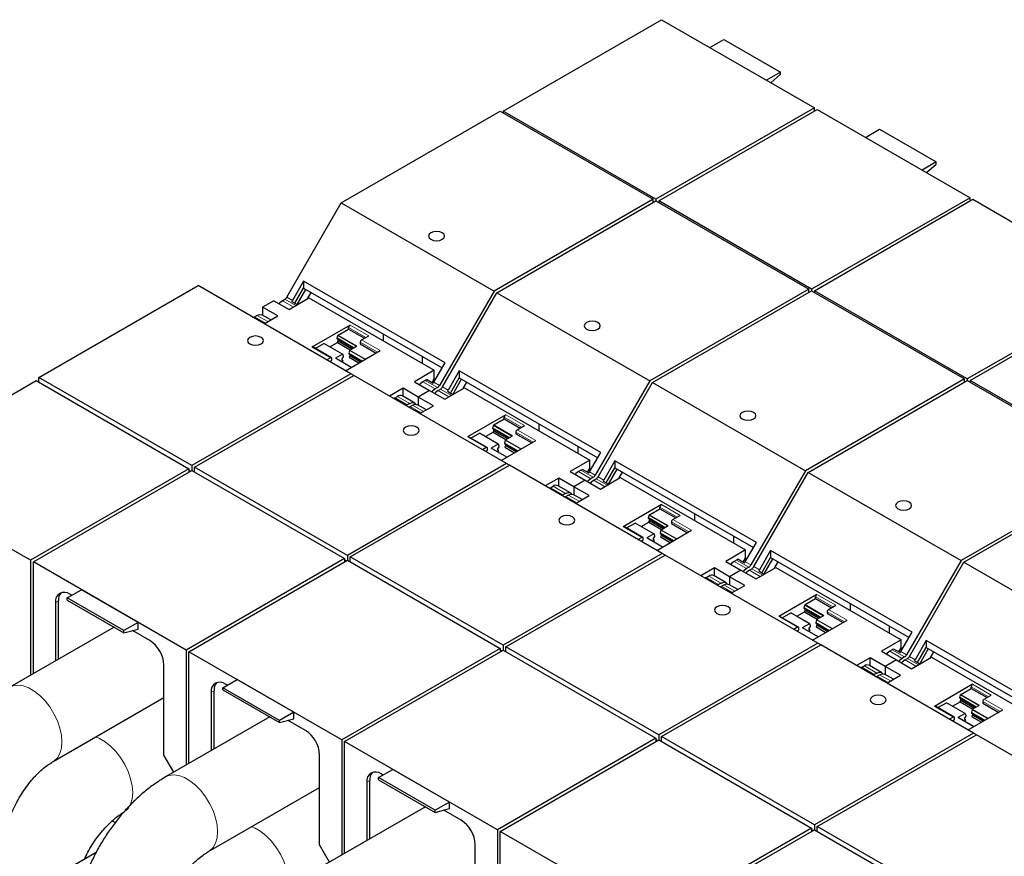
# Model space of a CAD drawing. Header units: millimetres. Extents: x 5 to 418, y 2 to 292.
# Tile 33 of 39: x 340 to 364, y 112 to 133. Entities that reach past the tile are written whole.
import ezdxf

# ---------------------------------------------------------------- set-up
doc = ezdxf.new("R2010")
doc.units = ezdxf.units.MM

msp = doc.modelspace()

# ---------------------------------------------------------------- linework, layer by layer
at = {"color": 7, "linetype": 'Continuous', "lineweight": 25}
for p, q in [((351.9615, 130.2348), (355.9213, 132.5207)), ((355.9213, 132.5207), (359.7397, 130.3164)), ((357.1269, 131.8247), (357.477, 132.0268)), ((357.477, 132.0268), (358.8912, 131.2104)), ((358.8912, 131.2104), (358.5412, 131.0083)), ((358.652, 130.9443), (358.8912, 131.1565)), ((358.8912, 131.1565), (358.8912, 131.2104)), ((347.9167, 127.9406), (351.8908, 130.2348)), ((351.8908, 130.2348), (355.7092, 128.0305)), ((355.7799, 128.0305), (351.9615, 130.2348)), ((351.9615, 130.2348), (351.9615, 130.1939)), ((359.7397, 130.3164), (355.7799, 128.0305)), ((355.8506, 127.9896), (359.8104, 130.2756)), ((359.7397, 130.2348), (359.7397, 130.3164)), ((359.8104, 130.2756), (363.6288, 128.0713)), ((361.016, 129.5796), (361.366, 129.7817)), ((361.366, 129.7817), (362.7803, 128.9652)), ((362.7803, 128.9652), (362.4302, 128.7632)), ((362.541, 128.6992), (362.7803, 128.9113)), ((362.7803, 128.9113), (362.7803, 128.9652)), ((346.5568, 125.5851), (347.9167, 127.9406)), ((347.9167, 127.9406), (351.7351, 125.7363)), ((355.7092, 128.0305), (351.7351, 125.7363)), ((351.8058, 125.6955), (355.7799, 127.9896)), ((355.7092, 127.9488), (355.7092, 128.0305)), ((355.7799, 128.0305), (355.7799, 127.9896)), ((355.7799, 127.9896), (359.5983, 125.7853)), ((359.669, 125.7853), (355.8506, 127.9896)), ((355.8506, 127.9896), (355.8506, 127.9488)), ((363.6288, 128.0713), (359.669, 125.7853)), ((359.7397, 125.7445), (363.6995, 128.0305)), ((363.6288, 127.9896), (363.6288, 128.0713)), ((363.6995, 128.0305), (367.5179, 125.8262)), ((346.9766, 125.9857), (346.6982, 125.5035)), ((350.5122, 123.9446), (346.9766, 125.9857)), ((346.9766, 125.9857), (346.9766, 125.8125)), ((340.365, 123.581), (344.3391, 125.8752)), ((348.1574, 123.6709), (344.3391, 125.8752)), ((346.7577, 125.4334), (346.9766, 125.8125)), ((346.8137, 125.4011), (347.0325, 125.7802)), ((346.9766, 125.8125), (350.4371, 123.8147)), ((351.7351, 125.7363), (350.3752, 123.3808)), ((359.5983, 125.7853), (355.6242, 123.4911)), ((355.6949, 123.4503), (359.669, 125.7445)), ((359.5983, 125.7037), (359.5983, 125.7853)), ((359.669, 125.7853), (359.669, 125.7445)), ((359.669, 125.7445), (363.4874, 123.5402)), ((363.5581, 123.5402), (359.7397, 125.7445)), ((359.7397, 125.7445), (359.7397, 125.7037)), ((367.5179, 125.8262), (363.5581, 123.5402)), ((363.6288, 123.4994), (367.5886, 125.7853)), ((346.234, 125.4973), (345.9511, 125.334)), ((346.234, 125.4973), (346.6123, 125.2789)), ((346.4461, 125.4973), (346.5068, 125.5324)), ((346.6123, 125.2789), (347.1072, 125.5647)), ((346.6803, 125.4781), (346.8188, 125.3981)), ((347.0726, 125.5447), (347.1646, 125.7039)), ((347.1072, 125.5647), (350.2397, 123.7563)), ((350.4459, 123.34), (351.8058, 125.6955)), ((351.8058, 125.6955), (355.6242, 123.4911)), ((346.3294, 125.1156), (345.9511, 125.334)), ((345.9511, 125.334), (345.9511, 125.132)), ((345.749, 125.0949), (345.8097, 125.1299)), ((345.8583, 125.0036), (345.8577, 124.9985)), ((345.9968, 124.9236), (345.8583, 125.0036)), ((346.1544, 125.0146), (345.9334, 125.1422)), ((345.9921, 124.9209), (346.3294, 125.1156)), ((348.1361, 124.8891), (347.1815, 124.338)), ((347.8378, 124.6353), (348.1007, 124.787)), ((348.1007, 124.787), (348.1007, 124.8279)), ((348.1007, 124.787), (348.4967, 124.5584)), ((347.8143, 124.5565), (347.8311, 124.6257)), ((347.8143, 124.54), (347.8143, 124.5565)), ((348.2245, 124.3197), (347.8143, 124.5565)), ((348.2103, 124.3115), (347.8143, 124.54)), ((347.8214, 124.4544), (347.8426, 124.4911)), ((347.8426, 124.4911), (347.8426, 124.5237)), ((347.8426, 124.4911), (348.1821, 124.2952)), ((348.426, 124.5176), (348.6028, 124.6197)), ((348.9614, 124.6667), (348.9614, 124.4943)), ((347.6732, 124.0711), (347.2065, 124.3405)), ((347.2668, 124.3056), (347.4797, 124.4285)), ((347.9514, 124.1596), (347.4847, 124.429)), ((347.6311, 124.3445), (347.8214, 124.4544)), ((347.8214, 124.4544), (348.1397, 124.2707)), ((348.0251, 123.7473), (348.8927, 124.2482)), ((348.121, 124.2543), (348.1043, 124.185)), ((348.1277, 124.2638), (348.3045, 124.3658)), ((348.3906, 124.4564), (348.3906, 124.4156)), ((348.3906, 124.4156), (348.7866, 124.187)), ((347.6482, 124.0686), (347.5584, 124.0168)), ((347.6291, 123.9759), (347.6835, 124.0074)), ((347.6835, 124.0074), (347.6835, 124.0482)), ((347.9464, 124.1591), (347.7696, 124.0571)), ((348.1685, 123.8302), (347.7746, 124.0576)), ((347.921, 123.9731), (347.9628, 123.9972)), ((347.9416, 124.0421), (347.9699, 124.091)), ((347.9416, 124.0095), (347.9416, 124.0421)), ((347.9628, 123.9972), (347.9416, 124.0095)), ((347.9699, 124.1074), (347.9532, 124.1574)), ((347.9699, 124.091), (347.9699, 124.1074)), ((348.1043, 124.185), (348.4437, 123.989)), ((348.1043, 124.185), (348.1043, 124.1686)), ((348.1043, 124.1686), (348.4295, 123.9808)), ((348.1325, 124.1197), (348.1113, 124.0829)), ((348.1113, 124.0829), (348.3589, 123.94)), ((348.1325, 124.1523), (348.1325, 124.1197)), ((348.4013, 123.9645), (348.1325, 124.1197)), ((349.9412, 124.101), (349.9412, 123.9287)), ((350.2397, 123.7563), (349.7447, 123.4706)), ((350.2338, 123.4625), (350.5122, 123.9446)), ((350.2397, 123.5513), (350.2397, 123.7563)), ((336.3345, 121.2134), (340.2943, 123.4994)), ((340.2943, 123.4994), (344.1126, 121.2951)), ((344.1833, 121.3767), (340.365, 123.581)), ((340.365, 123.4586), (340.365, 123.581)), ((348.1574, 123.6709), (344.1833, 121.3767)), ((344.2541, 121.3359), (348.2281, 123.6301)), ((348.2281, 123.6301), (348.1574, 123.6709)), ((352.0465, 121.4258), (348.2281, 123.6301)), ((350.0176, 123.5056), (349.9569, 123.4706)), ((350.0496, 123.533), (350.2158, 123.4371)), ((350.1843, 123.4553), (350.2397, 123.5513)), ((350.2397, 123.5513), (350.2737, 123.5317)), ((350.8657, 123.7405), (350.5873, 123.2584)), ((350.6468, 123.1882), (350.8657, 123.5673)), ((350.7027, 123.156), (350.9216, 123.5351)), ((354.4012, 121.6995), (350.8657, 123.7405)), ((350.8657, 123.7405), (350.8657, 123.5673)), ((350.8657, 123.5673), (354.3262, 121.5696)), ((363.4874, 123.5402), (359.5133, 121.246)), ((359.584, 121.2052), (363.5581, 123.4994)), ((363.4874, 123.4586), (363.4874, 123.5402)), ((363.5581, 123.5402), (363.5581, 123.4994)), ((363.5581, 123.4994), (367.3765, 121.2951)), ((367.4472, 121.2951), (363.6288, 123.4994)), ((363.6288, 123.4994), (363.6288, 123.4586)), ((349.4619, 123.3073), (349.1246, 123.1126)), ((349.8402, 123.0889), (349.4619, 123.3073)), ((349.4619, 123.1052), (349.4619, 123.3073)), ((349.7447, 123.4706), (350.123, 123.2522)), ((350.123, 123.2522), (349.8402, 123.0889)), ((350.123, 123.2522), (350.5013, 123.0338)), ((350.3252, 123.328), (350.2645, 123.293)), ((350.3352, 123.2522), (350.3959, 123.2872)), ((350.5013, 123.0338), (350.9963, 123.3195)), ((350.9617, 123.2996), (351.0537, 123.4588)), ((350.9963, 123.3195), (354.1288, 121.5112)), ((355.6242, 123.4911), (354.2643, 121.1357)), ((354.335, 121.0949), (355.6949, 123.4503)), ((355.6949, 123.4503), (359.5133, 121.246)), ((349.2277, 123.0585), (349.2271, 123.0534)), ((349.3939, 122.9626), (349.2277, 123.0585)), ((349.2598, 123.0681), (349.3205, 123.1032)), ((349.7518, 122.9379), (349.4442, 123.1154)), ((349.8402, 123.0889), (349.8402, 122.8868)), ((350.2185, 122.8705), (349.8402, 123.0889)), ((350.5694, 123.233), (350.7079, 123.153)), ((349.6281, 122.9256), (349.5674, 122.8906)), ((349.6381, 122.8497), (349.6988, 122.8848)), ((349.7474, 122.7585), (349.7468, 122.7534)), ((349.8859, 122.6785), (349.7474, 122.7585)), ((350.0435, 122.7695), (349.8225, 122.897)), ((349.8812, 122.6758), (350.2185, 122.8705)), ((352.0252, 122.644), (351.0706, 122.0929)), ((351.7269, 122.3901), (351.9898, 122.5419)), ((351.9898, 122.5419), (351.9898, 122.5827)), ((351.9898, 122.5419), (352.3858, 122.3133)), ((351.7034, 122.3113), (351.7202, 122.3806)), ((351.7034, 122.2949), (351.7034, 122.3113)), ((352.1136, 122.0745), (351.7034, 122.3113)), ((352.0994, 122.0663), (351.7034, 122.2949)), ((351.7317, 122.246), (351.7317, 122.2786)), ((352.3151, 122.2725), (352.4919, 122.3746)), ((352.8505, 122.4215), (352.8505, 122.2492)), ((351.5623, 121.826), (351.0956, 122.0954)), ((351.1559, 122.0605), (351.3688, 122.1834)), ((351.8405, 121.9145), (351.3738, 122.1839)), ((351.5202, 122.0994), (351.7105, 122.2093)), ((351.7105, 122.2093), (351.7317, 122.246)), ((351.7105, 122.2093), (352.0287, 122.0256)), ((351.7317, 122.246), (352.0712, 122.05)), ((352.0168, 122.0187), (352.1936, 122.1207)), ((352.2797, 122.2113), (352.2797, 122.1704)), ((352.2797, 122.1704), (352.6757, 121.9418)), ((351.5373, 121.8235), (351.4475, 121.7716)), ((351.5726, 121.7622), (351.5726, 121.8031)), ((351.8355, 121.914), (351.6587, 121.8119)), ((352.0576, 121.5851), (351.6637, 121.8124)), ((351.8307, 121.797), (351.859, 121.8459)), ((351.8307, 121.7643), (351.8307, 121.797)), ((351.859, 121.8623), (351.8422, 121.9122)), ((351.859, 121.8459), (351.859, 121.8623)), ((351.9142, 121.5022), (352.7818, 122.0031)), ((352.0101, 122.0091), (351.9933, 121.9399)), ((351.9933, 121.9399), (352.3328, 121.7439)), ((351.9933, 121.9399), (351.9933, 121.9235)), ((351.9933, 121.9235), (352.3186, 121.7357)), ((352.0216, 121.8745), (352.0004, 121.8378)), ((352.0004, 121.8378), (352.2479, 121.6949)), ((352.0216, 121.9071), (352.0216, 121.8745)), ((352.2904, 121.7194), (352.0216, 121.8745)), ((353.8303, 121.8559), (353.8303, 121.6835)), ((351.5182, 121.7308), (351.5726, 121.7622)), ((351.8101, 121.7279), (351.8519, 121.7521)), ((351.8519, 121.7521), (351.8307, 121.7643)), ((354.1229, 121.2173), (354.4012, 121.6995)), ((344.1126, 121.2951), (340.1528, 119.0091)), ((344.1126, 121.2951), (344.1126, 121.2134)), ((344.1833, 121.3767), (344.1833, 121.2543)), ((348.0724, 119.1316), (344.2541, 121.3359)), ((344.2541, 121.2134), (344.2541, 121.3359)), ((352.0465, 121.4258), (348.0724, 119.1316)), ((348.1431, 119.0908), (352.1172, 121.385)), ((352.1172, 121.385), (352.0465, 121.4258)), ((355.9356, 119.1807), (352.1172, 121.385)), ((354.1288, 121.5112), (353.6338, 121.2255)), ((353.9387, 121.2879), (354.1049, 121.1919)), ((354.0734, 121.2102), (354.1288, 121.3062)), ((354.1288, 121.3062), (354.1288, 121.5112)), ((354.1288, 121.3062), (354.1628, 121.2866)), ((354.7548, 121.4954), (354.4764, 121.0132)), ((354.5359, 120.9431), (354.7548, 121.3222)), ((354.5918, 120.9108), (354.8107, 121.2899)), ((358.2903, 119.4544), (354.7548, 121.4954)), ((354.7548, 121.4954), (354.7548, 121.3222)), ((354.7548, 121.3222), (358.2153, 119.3245)), ((367.3765, 121.2951), (363.4024, 119.0009)), ((340.1528, 119.0091), (336.3345, 121.2134)), ((340.2236, 118.9683), (344.1833, 121.2543)), ((344.148, 121.2338), (344.1126, 121.2543)), ((344.1833, 121.2543), (348.0017, 119.05)), ((353.351, 121.0622), (353.0137, 120.8675)), ((353.7293, 120.8438), (353.351, 121.0622)), ((353.351, 120.8601), (353.351, 121.0622)), ((353.6338, 121.2255), (354.0121, 121.0071)), ((353.9067, 121.2605), (353.846, 121.2254)), ((354.2143, 121.0829), (354.1536, 121.0479)), ((354.2243, 121.0071), (354.285, 121.0421)), ((354.3904, 120.7887), (354.8854, 121.0744)), ((354.8508, 121.0545), (354.9428, 121.2137)), ((354.8854, 121.0744), (358.0179, 119.2661)), ((359.5133, 121.246), (358.1534, 118.8906)), ((358.2241, 118.8498), (359.584, 121.2052)), ((359.584, 121.2052), (363.4024, 119.0009)), ((363.4731, 118.9601), (367.4472, 121.2543)), ((353.1168, 120.8134), (353.1162, 120.8083)), ((353.283, 120.7174), (353.1168, 120.8134)), ((353.1488, 120.823), (353.2096, 120.8581)), ((353.6409, 120.6927), (353.3333, 120.8703)), ((354.0121, 121.0071), (353.7293, 120.8438)), ((354.1076, 120.6254), (353.7293, 120.8438)), ((353.7293, 120.8438), (353.7293, 120.6417)), ((354.0121, 121.0071), (354.3904, 120.7887)), ((354.4585, 120.9878), (354.5969, 120.9079)), ((353.5172, 120.6805), (353.4564, 120.6454)), ((353.5272, 120.6046), (353.5879, 120.6397)), ((353.9326, 120.5244), (353.7116, 120.6519)), ((353.7703, 120.4307), (354.1076, 120.6254)), ((353.6365, 120.5133), (353.6359, 120.5083)), ((353.775, 120.4334), (353.6365, 120.5133)), ((355.9143, 120.3988), (354.9597, 119.8478)), ((355.8789, 120.2968), (355.8789, 120.3376)), ((355.5925, 120.0662), (355.6093, 120.1355)), ((355.5925, 120.0498), (355.5925, 120.0662)), ((356.0027, 119.8294), (355.5925, 120.0662)), ((355.616, 120.145), (355.8789, 120.2968)), ((355.8789, 120.2968), (356.2749, 120.0682)), ((356.2042, 120.0274), (356.3809, 120.1294)), ((356.7396, 120.1764), (356.7396, 120.004)), ((355.4513, 119.5808), (354.9847, 119.8502)), ((355.045, 119.8154), (355.2579, 119.9383)), ((355.7296, 119.6694), (355.2629, 119.9388)), ((355.4093, 119.8543), (355.5996, 119.9641)), ((355.9885, 119.8212), (355.5925, 120.0498)), ((355.5996, 119.9641), (355.6208, 120.0009)), ((355.5996, 119.9641), (355.9178, 119.7804)), ((355.6208, 120.0009), (355.6208, 120.0335)), ((355.6208, 120.0009), (355.9603, 119.8049)), ((355.9059, 119.7735), (356.0827, 119.8756)), ((356.1688, 119.9661), (356.1688, 119.9253)), ((356.1688, 119.9253), (356.5648, 119.6967)), ((355.4263, 119.5784), (355.3366, 119.5265)), ((355.7246, 119.6689), (355.5478, 119.5668)), ((355.9467, 119.3399), (355.5528, 119.5673)), ((355.7198, 119.5519), (355.7481, 119.6008)), ((355.7481, 119.6172), (355.7313, 119.6671)), ((355.7481, 119.6008), (355.7481, 119.6172)), ((355.8032, 119.2571), (356.6709, 119.758)), ((355.8992, 119.764), (355.8824, 119.6947)), ((355.8824, 119.6947), (356.2219, 119.4988)), ((355.8824, 119.6947), (355.8824, 119.6783)), ((355.8824, 119.6783), (356.2077, 119.4906)), ((355.9107, 119.6294), (355.8895, 119.5927)), ((355.8895, 119.5927), (356.137, 119.4498)), ((355.9107, 119.662), (355.9107, 119.6294)), ((356.1795, 119.4743), (355.9107, 119.6294)), ((357.7194, 119.6108), (357.7194, 119.4384)), ((355.4073, 119.4857), (355.4617, 119.5171)), ((355.4617, 119.5171), (355.4617, 119.5579)), ((355.6992, 119.4828), (355.741, 119.507)), ((355.7198, 119.5192), (355.7198, 119.5519)), ((355.741, 119.507), (355.7198, 119.5192)), ((358.0119, 118.9722), (358.2903, 119.4544)), ((348.0724, 119.1316), (348.0724, 119.0091)), ((351.9615, 116.8865), (348.1431, 119.0908)), ((348.1431, 118.9683), (348.1431, 119.0908)), ((355.9356, 119.1807), (351.9615, 116.8865)), ((352.0322, 116.8457), (356.0063, 119.1399)), ((356.0063, 119.1399), (355.9356, 119.1807)), ((359.8247, 116.9356), (356.0063, 119.1399)), ((358.0179, 119.2661), (357.5229, 118.9803)), ((358.0179, 119.0611), (358.0179, 119.2661)), ((358.6439, 119.2503), (358.3655, 118.7681)), ((358.425, 118.698), (358.6439, 119.0771)), ((362.1794, 117.2093), (358.6439, 119.2503)), ((358.6439, 119.2503), (358.6439, 119.0771)), ((358.6439, 119.0771), (362.1044, 117.0794)), ((340.1528, 119.0091), (340.1528, 116.1334)), ((340.2236, 116.1742), (340.2236, 118.9683)), ((344.0419, 116.764), (340.2236, 118.9683)), ((348.0017, 119.05), (344.0419, 116.764)), ((344.1126, 116.7232), (348.0724, 119.0091)), ((348.0017, 119.05), (348.0017, 118.9683)), ((348.0371, 118.9887), (348.0017, 119.0091)), ((348.0724, 119.0091), (351.8908, 116.8048)), ((357.5229, 118.9803), (357.9012, 118.7619)), ((357.7958, 119.0154), (357.7351, 118.9803)), ((357.8278, 119.0427), (357.994, 118.9468)), ((357.9624, 118.965), (358.0179, 119.0611)), ((358.0179, 119.0611), (358.0519, 119.0414)), ((358.1034, 118.8378), (358.0426, 118.8028)), ((358.2795, 118.5436), (358.7745, 118.8293)), ((358.4809, 118.6657), (358.6998, 119.0448)), ((358.7399, 118.8093), (358.8318, 118.9686)), ((358.7745, 118.8293), (361.907, 117.021)), ((363.4024, 119.0009), (362.0424, 116.6455)), ((362.1132, 116.6046), (363.4731, 118.9601)), ((363.4731, 118.9601), (367.2915, 116.7558)), ((357.2401, 118.8171), (356.9028, 118.6223)), ((357.0379, 118.5779), (357.0987, 118.6129)), ((357.53, 118.4476), (357.2224, 118.6252)), ((357.6184, 118.5987), (357.2401, 118.8171)), ((357.2401, 118.615), (357.2401, 118.8171)), ((357.9012, 118.7619), (357.6184, 118.5987)), ((357.9967, 118.3803), (357.6184, 118.5987)), ((357.6184, 118.5987), (357.6184, 118.3966)), ((357.9012, 118.7619), (358.2795, 118.5436)), ((358.1134, 118.7619), (358.1741, 118.797)), ((358.3475, 118.7427), (358.486, 118.6628)), ((357.0059, 118.5683), (357.0052, 118.5632)), ((357.1721, 118.4723), (357.0059, 118.5683)), ((357.4062, 118.4354), (357.3455, 118.4003)), ((357.4162, 118.3595), (357.477, 118.3945)), ((357.8217, 118.2792), (357.6007, 118.4068)), ((357.6594, 118.1856), (357.9967, 118.3803)), ((341.0721, 118.0662), (341.4256, 118.2703)), ((341.1816, 118.1294), (341.1322, 118.158)), ((342.8398, 117.4539), (341.4256, 118.2703)), ((357.5256, 118.2682), (357.525, 118.2632)), ((357.6641, 118.1883), (357.5256, 118.2682)), ((359.8033, 118.1537), (358.8487, 117.6026)), ((359.768, 118.0517), (359.768, 118.0925)), ((340.7786, 117.9538), (340.7786, 116.4946)), ((340.8493, 116.5355), (340.8493, 117.9946)), ((342.4863, 117.2498), (341.0721, 118.0662)), ((341.0721, 118.0123), (341.0721, 118.0662)), ((341.0721, 118.0123), (342.4863, 117.1959)), ((359.4816, 117.8211), (359.4984, 117.8904)), ((359.5051, 117.8999), (359.768, 118.0517)), ((359.768, 118.0517), (360.164, 117.8231)), ((360.0933, 117.7823), (360.27, 117.8843)), ((360.6287, 117.9313), (360.6287, 117.7589)), ((359.3404, 117.3357), (358.8737, 117.6051)), ((358.9341, 117.5703), (359.147, 117.6932)), ((359.6187, 117.4242), (359.152, 117.6937)), ((359.2984, 117.6092), (359.4887, 117.719)), ((359.4816, 117.8047), (359.4816, 117.8211)), ((359.8918, 117.5843), (359.4816, 117.8211)), ((359.8776, 117.5761), (359.4816, 117.8047)), ((359.4887, 117.719), (359.5099, 117.7558)), ((359.4887, 117.719), (359.8069, 117.5353)), ((359.5099, 117.7558), (359.5099, 117.7884)), ((359.5099, 117.7558), (359.8494, 117.5598)), ((359.795, 117.5284), (359.9718, 117.6305)), ((360.0579, 117.721), (360.0579, 117.6802)), ((360.0579, 117.6802), (360.4539, 117.4516)), ((342.8398, 117.4539), (342.4863, 117.2498)), ((342.8398, 117.2906), (342.8398, 117.4539)), ((359.6137, 117.4238), (359.4369, 117.3217)), ((359.6089, 117.3067), (359.6372, 117.3557)), ((359.6372, 117.3721), (359.6204, 117.422)), ((359.6372, 117.3557), (359.6372, 117.3721)), ((359.6923, 117.012), (360.5599, 117.5128)), ((359.7883, 117.5189), (359.7715, 117.4496)), ((359.7715, 117.4496), (360.111, 117.2537)), ((359.7715, 117.4496), (359.7715, 117.4332)), ((359.7715, 117.4332), (360.0968, 117.2455)), ((359.7998, 117.3843), (359.7786, 117.3476)), ((359.7786, 117.3476), (360.0261, 117.2047)), ((359.7998, 117.4169), (359.7998, 117.3843)), ((360.0685, 117.2292), (359.7998, 117.3843)), ((361.6085, 117.3657), (361.6085, 117.1933)), ((342.2398, 117.3382), (339.6401, 115.8374)), ((342.4863, 117.1959), (342.8398, 117.2906)), ((342.4863, 117.1959), (342.4863, 117.2498)), ((343.1333, 117.0028), (342.6998, 117.2531)), ((359.3154, 117.3332), (359.2256, 117.2814)), ((359.2964, 117.2406), (359.3508, 117.272)), ((359.3508, 117.272), (359.3508, 117.3128)), ((359.8358, 117.0948), (359.4419, 117.3222)), ((359.5883, 117.2377), (359.6301, 117.2618)), ((359.6089, 117.2741), (359.6089, 117.3067)), ((359.6301, 117.2618), (359.6089, 117.2741)), ((361.901, 116.7271), (362.1794, 117.2093)), ((351.9615, 116.8865), (351.9615, 116.764)), ((359.8247, 116.9356), (355.8506, 114.6414)), ((355.9213, 114.6006), (359.8954, 116.8947)), ((359.8954, 116.8947), (359.8247, 116.9356)), ((363.7138, 114.6904), (359.8954, 116.8947)), ((361.907, 117.021), (361.412, 116.7352)), ((361.907, 116.816), (361.907, 117.021)), ((362.533, 117.0052), (362.2546, 116.523)), ((366.0685, 114.9642), (362.533, 117.0052)), ((362.533, 117.0052), (362.533, 116.832)), ((344.0419, 116.764), (344.0419, 113.8883)), ((344.1126, 113.9291), (344.1126, 116.7232)), ((347.931, 114.5189), (344.1126, 116.7232)), ((351.8908, 116.8048), (347.931, 114.5189)), ((348.0017, 114.4781), (351.9615, 116.764)), ((351.8908, 116.8048), (351.8908, 116.7232)), ((351.9262, 116.7436), (351.8908, 116.764)), ((351.9615, 116.764), (355.7799, 114.5597)), ((355.8506, 114.6414), (352.0322, 116.8457)), ((352.0322, 116.7232), (352.0322, 116.8457)), ((361.412, 116.7352), (361.7903, 116.5168)), ((361.6849, 116.7703), (361.6241, 116.7352)), ((361.7169, 116.7976), (361.8831, 116.7017)), ((361.8515, 116.7199), (361.907, 116.816)), ((361.907, 116.816), (361.941, 116.7963)), ((362.3141, 116.4529), (362.533, 116.832)), ((362.37, 116.4206), (362.5889, 116.7997)), ((362.533, 116.832), (365.9935, 114.8342)), ((362.629, 116.5642), (362.7209, 116.7235)), ((343.4868, 114.1408), (343.4868, 116.3904)), ((361.1292, 116.5719), (360.7919, 116.3772)), ((360.927, 116.3328), (360.9877, 116.3678)), ((361.4191, 116.2025), (361.1115, 116.3801)), ((361.5075, 116.3535), (361.1292, 116.5719)), ((361.1292, 116.3699), (361.1292, 116.5719)), ((361.7903, 116.5168), (361.5075, 116.3535)), ((361.7903, 116.5168), (362.1686, 116.2984)), ((361.9924, 116.5927), (361.9317, 116.5576)), ((362.0024, 116.5168), (362.0632, 116.5519)), ((362.1686, 116.2984), (362.6636, 116.5842)), ((362.2366, 116.4976), (362.3751, 116.4176)), ((362.6636, 116.5842), (365.7961, 114.7758)), ((360.895, 116.3231), (360.8943, 116.3181)), ((361.0611, 116.2272), (360.895, 116.3231)), ((361.2953, 116.1902), (361.2346, 116.1552)), ((361.3053, 116.1144), (361.366, 116.1494)), ((361.7108, 116.0341), (361.4898, 116.1617)), ((361.5075, 116.3535), (361.5075, 116.1515)), ((361.8858, 116.1352), (361.5075, 116.3535)), ((361.5485, 115.9404), (361.8858, 116.1352)), ((344.9612, 115.8211), (345.3147, 116.0252)), ((345.0707, 115.8843), (345.0213, 115.9129)), ((346.7289, 115.2088), (345.3147, 116.0252)), ((361.4147, 116.0231), (361.4141, 116.018)), ((361.5532, 115.9432), (361.4147, 116.0231)), ((363.6924, 115.9086), (362.7378, 115.3575)), ((344.6677, 115.7087), (344.6677, 114.2495)), ((344.7384, 114.2903), (344.7384, 115.7495)), ((346.3754, 115.0047), (344.9612, 115.8211)), ((344.9612, 115.7672), (344.9612, 115.8211)), ((344.9612, 115.7672), (346.3754, 114.9508)), ((363.3707, 115.576), (363.3874, 115.6452)), ((363.3942, 115.6548), (363.6571, 115.8065)), ((363.6571, 115.8065), (363.6571, 115.8474)), ((363.6571, 115.8065), (364.053, 115.5779)), ((363.9823, 115.5371), (364.1591, 115.6392)), ((340.715, 113.9754), (343.4868, 115.5755)), ((362.8232, 115.3251), (363.0361, 115.448)), ((363.5078, 115.1791), (363.0411, 115.4485)), ((363.1875, 115.364), (363.3778, 115.4739)), ((363.3707, 115.5596), (363.3707, 115.576)), ((363.7809, 115.3392), (363.3707, 115.576)), ((363.7667, 115.331), (363.3707, 115.5596)), ((363.3778, 115.4739), (363.399, 115.5106)), ((363.3778, 115.4739), (363.696, 115.2902)), ((363.399, 115.5106), (363.399, 115.5432)), ((363.399, 115.5106), (363.7384, 115.3147)), ((363.6841, 115.2833), (363.8609, 115.3854)), ((363.947, 115.4759), (363.947, 115.4351)), ((363.947, 115.4351), (364.343, 115.2065)), ((346.7289, 115.2088), (346.3754, 115.0047)), ((346.7289, 115.0455), (346.7289, 115.2088)), ((363.2295, 115.0906), (362.7628, 115.36)), ((363.5028, 115.1786), (363.326, 115.0766)), ((363.5263, 115.1269), (363.5095, 115.1769)), ((363.5814, 114.7669), (364.449, 115.2677)), ((363.6774, 115.2738), (363.6606, 115.2045)), ((363.6606, 115.2045), (364.0001, 115.0085)), ((363.6606, 115.2045), (363.6606, 115.1881)), ((363.6606, 115.1881), (363.9859, 115.0003)), ((363.6889, 115.1392), (363.6677, 115.1024)), ((363.6889, 115.1718), (363.6889, 115.1392)), ((363.9576, 114.984), (363.6889, 115.1392)), ((346.1289, 115.093), (343.5292, 113.5923)), ((346.3754, 114.9508), (346.7289, 115.0455)), ((346.3754, 114.9508), (346.3754, 115.0047)), ((347.0224, 114.7577), (346.5888, 115.0079)), ((363.2045, 115.0881), (363.1147, 115.0363)), ((363.1854, 114.9954), (363.2399, 115.0269)), ((363.2399, 115.0269), (363.2399, 115.0677)), ((363.7249, 114.8497), (363.331, 115.0771)), ((363.4774, 114.9926), (363.5192, 115.0167)), ((363.498, 115.0616), (363.5263, 115.1105)), ((363.498, 115.029), (363.498, 115.0616)), ((363.5192, 115.0167), (363.498, 115.029)), ((363.5263, 115.1105), (363.5263, 115.1269)), ((363.6677, 115.1024), (363.9152, 114.9595)), ((355.8506, 114.6414), (355.8506, 114.5189)), ((363.7138, 114.6904), (359.7397, 112.3962)), ((359.8104, 112.3554), (363.7845, 114.6496)), ((363.7845, 114.6496), (363.7138, 114.6904)), ((367.6029, 112.4453), (363.7845, 114.6496)), ((347.931, 114.5189), (347.931, 111.6431)), ((348.0017, 111.684), (348.0017, 114.4781)), ((351.8201, 112.2738), (348.0017, 114.4781)), ((355.7799, 114.5597), (351.8201, 112.2738)), ((351.8908, 112.233), (355.8506, 114.5189)), ((355.7799, 114.5597), (355.7799, 114.4781)), ((355.8152, 114.4985), (355.7799, 114.5189)), ((355.8506, 114.5189), (359.669, 112.3146)), ((359.7397, 112.3962), (355.9213, 114.6006)), ((355.9213, 114.4781), (355.9213, 114.6006)), ((343.735, 113.7111), (343.4868, 114.1408)), ((347.3759, 111.8957), (347.3759, 114.1453)), ((348.8503, 113.576), (349.2038, 113.7801)), ((348.9598, 113.6392), (348.9104, 113.6678)), ((350.618, 112.9636), (349.2038, 113.7801)), ((340.2818, 113.6001), (340.2702, 113.6068)), ((348.5568, 113.4636), (348.5568, 112.0044)), ((348.6275, 112.0452), (348.6275, 113.5044)), ((350.2645, 112.7595), (348.8503, 113.576)), ((348.8503, 113.522), (348.8503, 113.576)), ((348.8503, 113.522), (350.2645, 112.7056)), ((344.6041, 111.7303), (347.3759, 113.3304)), ((350.618, 112.9636), (350.2645, 112.7595)), ((350.618, 112.8003), (350.618, 112.9636)), ((350.018, 112.8479), (347.4183, 111.3472)), ((350.2645, 112.7056), (350.618, 112.8003)), ((350.2645, 112.7056), (350.2645, 112.7595)), ((350.9115, 112.5125), (350.4779, 112.7628)), ((342.2701, 112.4523), (342.1948, 112.4957)), ((351.8201, 112.2738), (351.8201, 109.398)), ((351.8908, 109.4388), (351.8908, 112.233)), ((355.7092, 110.0287), (351.8908, 112.233)), ((359.669, 112.3146), (355.7092, 110.0287)), ((355.7799, 109.9878), (359.7397, 112.2738)), ((359.669, 112.3146), (359.669, 112.233)), ((359.7043, 112.2534), (359.669, 112.2738)), ((359.7397, 112.3962), (359.7397, 112.2738)), ((359.7397, 112.2738), (363.5581, 110.0695)), ((363.6288, 110.1511), (359.8104, 112.3554)), ((359.8104, 112.233), (359.8104, 112.3554)), ((341.7914, 111.7035), (332.2205, 106.1784)), ((347.6241, 111.4659), (347.3759, 111.8957)), ((351.265, 109.6506), (351.265, 111.9002))]:
    msp.add_line(p, q, dxfattribs=at)
at = {"color": 7, "linetype": 'Continuous', "lineweight": 18}
for p, q in [((346.7183, 125.3401), (346.4461, 125.4973)), ((346.779, 125.3752), (346.5068, 125.5324)), ((346.6982, 125.5035), (346.5568, 125.5851)), ((346.0212, 124.9377), (345.749, 125.0949)), ((345.8097, 125.1299), (346.0819, 124.9728)), ((348.1007, 124.8279), (348.5321, 124.5788)), ((348.6028, 124.6197), (348.1361, 124.8891)), ((347.8311, 124.6257), (348.2929, 124.3591)), ((348.3045, 124.3658), (347.8378, 124.6353)), ((348.8927, 124.2482), (348.426, 124.5176)), ((347.1815, 124.338), (347.6482, 124.0686)), ((347.4797, 124.4285), (347.9464, 124.1591)), ((348.121, 124.2543), (348.5121, 124.0285)), ((348.5237, 124.0352), (348.1277, 124.2638)), ((348.3906, 124.4564), (348.822, 124.2074)), ((347.7696, 124.0571), (348.1656, 123.8285)), ((350.0176, 123.5056), (350.3252, 123.328)), ((350.2645, 123.293), (349.9569, 123.4706)), ((350.3752, 123.3808), (350.2338, 123.4625)), ((350.6074, 123.095), (350.3352, 123.2522)), ((350.6681, 123.1301), (350.3959, 123.2872)), ((350.5873, 123.2584), (350.4459, 123.34)), ((349.2598, 123.0681), (349.5674, 122.8906)), ((349.3205, 123.1032), (349.6281, 122.9256)), ((349.9103, 122.6926), (349.6381, 122.8497)), ((349.6988, 122.8848), (349.971, 122.7276)), ((351.9898, 122.5827), (352.4211, 122.3337)), ((352.4919, 122.3746), (352.0252, 122.644)), ((351.7202, 122.3806), (352.182, 122.114)), ((352.1936, 122.1207), (351.7269, 122.3901)), ((352.7818, 122.0031), (352.3151, 122.2725)), ((351.0706, 122.0929), (351.5373, 121.8235)), ((351.3688, 122.1834), (351.8355, 121.914)), ((352.2797, 122.2113), (352.7111, 121.9623)), ((351.6587, 121.8119), (352.0547, 121.5834)), ((352.0101, 122.0091), (352.4012, 121.7834)), ((352.4128, 121.7901), (352.0168, 122.0187)), ((354.1536, 121.0479), (353.846, 121.2254)), ((353.9067, 121.2605), (354.2143, 121.0829)), ((354.2643, 121.1357), (354.1229, 121.2173)), ((354.5572, 120.885), (354.285, 121.0421)), ((354.4764, 121.0132), (354.335, 121.0949)), ((353.1488, 120.823), (353.4564, 120.6454)), ((353.2096, 120.8581), (353.5172, 120.6805)), ((354.4965, 120.8499), (354.2243, 121.0071)), ((353.7994, 120.4475), (353.5272, 120.6046)), ((353.5879, 120.6397), (353.8601, 120.4825)), ((355.8789, 120.3376), (356.3102, 120.0886)), ((356.3809, 120.1294), (355.9143, 120.3988)), ((355.6093, 120.1355), (356.0711, 119.8689)), ((356.0827, 119.8756), (355.616, 120.145)), ((354.9597, 119.8478), (355.4263, 119.5784)), ((355.2579, 119.9383), (355.7246, 119.6689)), ((356.1688, 119.9661), (356.6001, 119.7171)), ((356.6709, 119.758), (356.2042, 120.0274)), ((355.5478, 119.5668), (355.9438, 119.3382)), ((355.8992, 119.764), (356.2903, 119.5383)), ((356.3019, 119.545), (355.9059, 119.7735)), ((358.0426, 118.8028), (357.7351, 118.9803)), ((357.7958, 119.0154), (358.1034, 118.8378)), ((358.1534, 118.8906), (358.0119, 118.9722)), ((358.3655, 118.7681), (358.2241, 118.8498)), ((357.0379, 118.5779), (357.3455, 118.4003)), ((357.0987, 118.6129), (357.4062, 118.4354)), ((358.3856, 118.6048), (358.1134, 118.7619)), ((358.4463, 118.6398), (358.1741, 118.797)), ((357.6885, 118.2023), (357.4162, 118.3595)), ((357.477, 118.3945), (357.7492, 118.2374)), ((359.768, 118.0925), (360.1993, 117.8435)), ((360.27, 117.8843), (359.8033, 118.1537)), ((340.8493, 117.9946), (340.7786, 117.9538)), ((359.4984, 117.8904), (359.9602, 117.6238)), ((359.9718, 117.6305), (359.5051, 117.8999)), ((358.8487, 117.6026), (359.3154, 117.3332)), ((359.147, 117.6932), (359.6137, 117.4238)), ((360.0579, 117.721), (360.4892, 117.472)), ((360.5599, 117.5128), (360.0933, 117.7823)), ((359.7883, 117.5189), (360.1794, 117.2931)), ((360.191, 117.2998), (359.795, 117.5284)), ((359.4369, 117.3217), (359.8329, 117.0931)), ((361.9317, 116.5576), (361.6241, 116.7352)), ((361.6849, 116.7703), (361.9924, 116.5927)), ((362.0424, 116.6455), (361.901, 116.7271)), ((360.9877, 116.3678), (361.2953, 116.1902)), ((362.2747, 116.3597), (362.0024, 116.5168)), ((362.3354, 116.3947), (362.0632, 116.5519)), ((362.2546, 116.523), (362.1132, 116.6046)), ((360.927, 116.3328), (361.2346, 116.1552)), ((361.366, 116.1494), (361.6383, 115.9923)), ((361.5775, 115.9572), (361.3053, 116.1144)), ((364.1591, 115.6392), (363.6924, 115.9086)), ((344.7384, 115.7495), (344.6677, 115.7087)), ((363.3874, 115.6452), (363.8493, 115.3786)), ((363.8609, 115.3854), (363.3942, 115.6548)), ((363.6571, 115.8474), (364.0884, 115.5984)), ((363.0361, 115.448), (363.5028, 115.1786)), ((363.947, 115.4759), (364.3783, 115.2269)), ((364.449, 115.2677), (363.9823, 115.5371)), ((362.7378, 115.3575), (363.2045, 115.0881)), ((363.6774, 115.2738), (364.0684, 115.048)), ((364.0801, 115.0547), (363.6841, 115.2833)), ((363.326, 115.0766), (363.722, 114.848)), ((348.6275, 113.5044), (348.5568, 113.4636))]:
    msp.add_line(p, q, dxfattribs=at)
at = {"color": 7, "linetype": 'Continuous', "lineweight": 25, "flags": 128}
for points in [[(350.4416, 127.1938), (350.3767, 127.2189), (350.3002, 127.2277), (350.2236, 127.2189), (350.1588, 127.1938), (350.1154, 127.1564), (350.1002, 127.1122), (350.1154, 127.068), (350.1588, 127.0306), (350.2236, 127.0055), (350.3002, 126.9968), (350.3767, 127.0055), (350.4416, 127.0306), (350.485, 127.068), (350.5002, 127.1122), (350.485, 127.1564), (350.4416, 127.1938)], [(346.4461, 125.4973), (346.3791, 125.4433), (346.3617, 125.4236)], [(345.8097, 125.1299), (345.8767, 125.1532), (345.9334, 125.1422)], [(354.3307, 124.9487), (354.2658, 124.9738), (354.1893, 124.9825), (354.1127, 124.9738), (354.0478, 124.9487), (354.0045, 124.9113), (353.9893, 124.8671), (354.0045, 124.8229), (354.0478, 124.7854), (354.1127, 124.7604), (354.1893, 124.7516), (354.2658, 124.7604), (354.3307, 124.7854), (354.374, 124.8229), (354.3893, 124.8671), (354.374, 124.9113), (354.3307, 124.9487)], [(345.9154, 124.5809), (345.8505, 124.606), (345.774, 124.6148), (345.6974, 124.606), (345.6326, 124.5809), (345.5892, 124.5435), (345.574, 124.4993), (345.5892, 124.4551), (345.6326, 124.4177), (345.6974, 124.3926), (345.774, 124.3838), (345.8505, 124.3926), (345.9154, 124.4177), (345.9588, 124.4551), (345.974, 124.4993), (345.9588, 124.5435), (345.9154, 124.5809)], [(347.9532, 124.1574), (347.9527, 124.1583), (347.9521, 124.1591), (347.9514, 124.1596), (347.9506, 124.16), (347.9496, 124.1601), (347.9486, 124.16), (347.9475, 124.1597), (347.9464, 124.1591)], [(349.9569, 123.4706), (349.8921, 123.4189), (349.8725, 123.3968)], [(350.2645, 123.293), (350.1975, 123.239), (350.1801, 123.2193)], [(350.3352, 123.2522), (350.2682, 123.1981), (350.2508, 123.1784)], [(349.6281, 122.9256), (349.695, 122.9489), (349.7518, 122.9379), (349.782, 122.9085)], [(349.6988, 122.8848), (349.7658, 122.9081), (349.8225, 122.897)], [(358.2198, 122.7036), (358.1549, 122.7286), (358.0784, 122.7374), (358.0018, 122.7286), (357.9369, 122.7036), (357.8936, 122.6661), (357.8784, 122.622), (357.8936, 122.5778), (357.9369, 122.5403), (358.0018, 122.5153), (358.0784, 122.5065), (358.1549, 122.5153), (358.2198, 122.5403), (358.2631, 122.5778), (358.2784, 122.622), (358.2631, 122.6661), (358.2198, 122.7036)], [(349.8045, 122.3358), (349.7396, 122.3608), (349.6631, 122.3696), (349.5865, 122.3608), (349.5217, 122.3358), (349.4783, 122.2984), (349.4631, 122.2542), (349.4783, 122.21), (349.5217, 122.1725), (349.5865, 122.1475), (349.6631, 122.1387), (349.7396, 122.1475), (349.8045, 122.1725), (349.8478, 122.21), (349.8631, 122.2542), (349.8478, 122.2984), (349.8045, 122.3358)], [(351.8422, 121.9122), (351.8418, 121.9132), (351.8412, 121.9139), (351.8405, 121.9145), (351.8397, 121.9148), (351.8387, 121.915), (351.8377, 121.9149), (351.8366, 121.9145), (351.8355, 121.914)], [(353.846, 121.2254), (353.7812, 121.1737), (353.7616, 121.1517)], [(354.1536, 121.0479), (354.0866, 120.9938), (354.0692, 120.9741)], [(354.2243, 121.0071), (354.1573, 120.953), (354.1399, 120.9333)], [(353.5172, 120.6805), (353.5841, 120.7038), (353.6409, 120.6927), (353.6711, 120.6634)], [(353.5879, 120.6397), (353.6548, 120.6629), (353.7116, 120.6519)], [(362.1089, 120.4585), (362.044, 120.4835), (361.9674, 120.4923), (361.8909, 120.4835), (361.826, 120.4585), (361.7827, 120.421), (361.7674, 120.3768), (361.7827, 120.3327), (361.826, 120.2952), (361.8909, 120.2702), (361.9674, 120.2614), (362.044, 120.2702), (362.1089, 120.2952), (362.1522, 120.3327), (362.1674, 120.3768), (362.1522, 120.421), (362.1089, 120.4585)], [(353.6936, 120.0907), (353.6287, 120.1157), (353.5522, 120.1245), (353.4756, 120.1157), (353.4107, 120.0907), (353.3674, 120.0532), (353.3522, 120.0091), (353.3674, 119.9649), (353.4107, 119.9274), (353.4756, 119.9024), (353.5522, 119.8936), (353.6287, 119.9024), (353.6936, 119.9274), (353.7369, 119.9649), (353.7522, 120.0091), (353.7369, 120.0532), (353.6936, 120.0907)], [(355.7313, 119.6671), (355.7309, 119.6681), (355.7303, 119.6688), (355.7296, 119.6694), (355.7288, 119.6697), (355.7278, 119.6698), (355.7268, 119.6697), (355.7257, 119.6694), (355.7246, 119.6689)], [(357.7351, 118.9803), (357.6703, 118.9286), (357.6507, 118.9066)], [(358.0426, 118.8028), (357.9757, 118.7487), (357.9583, 118.729)], [(358.1134, 118.7619), (358.0464, 118.7079), (358.029, 118.6882)], [(357.4062, 118.4354), (357.4732, 118.4586), (357.53, 118.4476), (357.5602, 118.4183)], [(357.477, 118.3945), (357.5439, 118.4178), (357.6007, 118.4068)], [(357.5827, 117.8456), (357.5178, 117.8706), (357.4412, 117.8794), (357.3647, 117.8706), (357.2998, 117.8456), (357.2565, 117.8081), (357.2412, 117.7639), (357.2565, 117.7197), (357.2998, 117.6823), (357.3647, 117.6573), (357.4412, 117.6485), (357.5178, 117.6573), (357.5827, 117.6823), (357.626, 117.7197), (357.6412, 117.7639), (357.626, 117.8081), (357.5827, 117.8456)], [(359.6204, 117.422), (359.62, 117.4229), (359.6194, 117.4237), (359.6187, 117.4242), (359.6178, 117.4246), (359.6169, 117.4247), (359.6159, 117.4246), (359.6148, 117.4243), (359.6137, 117.4238)], [(361.6241, 116.7352), (361.5594, 116.6835), (361.5398, 116.6615)], [(361.9317, 116.5576), (361.8648, 116.5036), (361.8474, 116.4839)], [(362.0024, 116.5168), (361.9355, 116.4628), (361.9181, 116.4431)], [(361.2953, 116.1902), (361.3623, 116.2135), (361.4191, 116.2025), (361.4493, 116.1732)], [(361.366, 116.1494), (361.433, 116.1727), (361.4898, 116.1617)], [(361.4718, 115.6004), (361.4069, 115.6255), (361.3303, 115.6343), (361.2538, 115.6255), (361.1889, 115.6004), (361.1456, 115.563), (361.1303, 115.5188), (361.1456, 115.4746), (361.1889, 115.4372), (361.2538, 115.4121), (361.3303, 115.4033), (361.4069, 115.4121), (361.4718, 115.4372), (361.5151, 115.4746), (361.5303, 115.5188), (361.5151, 115.563), (361.4718, 115.6004)], [(363.5095, 115.1769), (363.5091, 115.1778), (363.5085, 115.1786), (363.5078, 115.1791), (363.5069, 115.1795), (363.506, 115.1796), (363.505, 115.1795), (363.5039, 115.1792), (363.5028, 115.1786)]]:
    msp.add_lwpolyline(points, dxfattribs=at)
at = {"color": 7, "linetype": 'Continuous', "lineweight": 18, "flags": 128}
for points in [[(339.6399, 115.8373), (339.7195, 115.8713), (339.8388, 115.8878), (339.9696, 115.8708), (340.1075, 115.8209), (340.2477, 115.7399), (340.3856, 115.6306), (340.5164, 115.4966), (340.6357, 115.3424), (340.7393, 115.1735), (340.8239, 114.9954), (340.8864, 114.8143), (340.9248, 114.6363), (340.9377, 114.4676), (340.9248, 114.3138), (340.8864, 114.1801), (340.8239, 114.0712), (340.7393, 113.9908), (340.7173, 113.9767)], [(341.7829, 114.5919), (341.8752, 114.5551), (342.0155, 114.4741), (342.1534, 114.3648), (342.2842, 114.2308), (342.4034, 114.0766), (342.5071, 113.9077), (342.5916, 113.7296), (342.6542, 113.5485), (342.6926, 113.3705), (342.7055, 113.2018), (342.6926, 113.048), (342.6542, 112.9143), (342.5916, 112.8054), (342.541, 112.7514)], [(343.529, 113.5921), (343.6086, 113.6262), (343.7279, 113.6426), (343.8587, 113.6256), (343.9965, 113.5758), (344.1368, 113.4948), (344.2747, 113.3855), (344.4055, 113.2514), (344.5248, 113.0973), (344.6284, 112.9283), (344.713, 112.7503), (344.7755, 112.5692), (344.8139, 112.3912), (344.8268, 112.2225), (344.8139, 112.0686), (344.7755, 111.935), (344.713, 111.8261), (344.6284, 111.7456), (344.6064, 111.7316)], [(345.672, 112.3467), (345.7643, 112.31), (345.9046, 112.229), (346.0425, 112.1197), (346.1733, 111.9856), (346.2925, 111.8315), (346.3962, 111.6625), (346.4807, 111.4845), (346.5433, 111.3034), (346.5816, 111.1254), (346.5946, 110.9567), (346.5816, 110.8028), (346.5433, 110.6692), (346.4807, 110.5603), (346.4301, 110.5063)]]:
    msp.add_lwpolyline(points, dxfattribs=at)
at = {"color": 7, "linetype": 'Continuous', "lineweight": 25}
for centre, radius, start, end in [((346.4305, 125.6548), 0.1443, 301.9547, 331.14438), ((346.5525, 125.5874), 0.1681, 319.45224, 330.06915), ((345.7191, 125.1373), 0.0519, 251.19945, 305.12129), ((345.8584, 125.0409), 0.0373, 247.05182, 269.92796), ((348.1775, 124.8244), 0.0768, 122.60548, 177.39452), ((347.8463, 124.6221), 0.0157, 122.9164, 166.64038), ((348.4674, 124.4529), 0.0768, 122.60548, 177.39452), ((347.1961, 124.3176), 0.0251, 65.69288, 125.61758), ((347.4827, 124.4244), 0.00511, 66.1846, 125.12636), ((348.1362, 124.2506), 0.0157, 122.9164, 166.64038), ((347.662, 124.0517), 0.0218, 350.78596, 129.20329), ((347.7726, 124.053), 0.00498, 65.39175, 125.91871), ((349.9524, 123.6144), 0.1268, 300.93472, 320.06038), ((350.0881, 123.5464), 0.1681, 319.45224, 330.06915), ((350.2488, 123.4505), 0.1443, 301.9547, 331.14438), ((350.3195, 123.4096), 0.1443, 301.9547, 331.14438), ((350.4416, 123.3423), 0.1681, 319.45224, 330.06915), ((349.2259, 123.1226), 0.0641, 271.60719, 301.85107), ((349.392, 123.012), 0.1159, 63.21316, 128.09727), ((349.3939, 122.9999), 0.0373, 247.05182, 269.92796), ((349.5375, 122.933), 0.0519, 251.19945, 305.12129), ((349.6082, 122.8922), 0.0519, 251.19945, 305.12129), ((349.7475, 122.7958), 0.0373, 247.05182, 269.92796), ((352.0666, 122.5792), 0.0768, 122.60548, 177.39452), ((351.7354, 122.377), 0.0157, 122.9164, 166.64038), ((352.3565, 122.2078), 0.0768, 122.60548, 177.39452), ((351.0852, 122.0724), 0.0251, 65.69288, 125.61758), ((351.3718, 122.1792), 0.00511, 66.1846, 125.12636), ((351.5511, 121.8066), 0.0218, 350.78596, 129.20329), ((351.6617, 121.8079), 0.00498, 65.39175, 125.91871), ((352.0253, 122.0055), 0.0157, 122.9164, 166.64038), ((353.8415, 121.3693), 0.1268, 300.93472, 320.06038), ((353.9771, 121.3012), 0.1681, 319.45224, 330.06915), ((354.1379, 121.2053), 0.1443, 301.9547, 331.14438), ((354.2086, 121.1645), 0.1443, 301.9547, 331.14438), ((353.115, 120.8775), 0.0641, 271.60719, 301.85107), ((353.2811, 120.7669), 0.1159, 63.21316, 128.09727), ((354.3307, 121.0971), 0.1681, 319.45224, 330.06915), ((353.283, 120.7548), 0.0373, 247.05182, 269.92796), ((353.4266, 120.6879), 0.0519, 251.19945, 305.12129), ((353.4973, 120.647), 0.0519, 251.19945, 305.12129), ((353.6366, 120.5507), 0.0373, 247.05182, 269.92796), ((355.9557, 120.3341), 0.0768, 122.60548, 177.39452), ((355.6245, 120.1319), 0.0157, 122.9164, 166.64038), ((354.9743, 119.8273), 0.0251, 65.69288, 125.61758), ((355.2608, 119.9341), 0.00511, 66.1846, 125.12636), ((356.2456, 119.9626), 0.0768, 122.60548, 177.39452), ((355.4401, 119.5614), 0.0218, 350.78596, 129.20329), ((355.5507, 119.5628), 0.00498, 65.39175, 125.91871), ((355.9144, 119.7604), 0.0157, 122.9164, 166.64038), ((357.7306, 119.1242), 0.1268, 300.93472, 320.06038), ((357.8662, 119.0561), 0.1681, 319.45224, 330.06915), ((358.027, 118.9602), 0.1443, 301.9547, 331.14438), ((358.0977, 118.9194), 0.1443, 301.9547, 331.14438), ((357.0041, 118.6324), 0.0641, 271.60719, 301.85107), ((357.1702, 118.5217), 0.1159, 63.21316, 128.09727), ((358.2198, 118.852), 0.1681, 319.45224, 330.06915), ((357.1721, 118.5097), 0.0373, 247.05182, 269.92796), ((357.3157, 118.4427), 0.0519, 251.19945, 305.12129), ((357.3864, 118.4019), 0.0519, 251.19945, 305.12129), ((340.9942, 117.9888), 0.2184, 50.79671, 189.21404), ((341.1178, 118.016), 0.2693, 137.23749, 184.54587), ((357.5257, 118.3056), 0.0373, 247.05182, 269.92796), ((359.8447, 118.089), 0.0768, 122.60548, 177.39452), ((359.5136, 117.8867), 0.0157, 122.9164, 166.64038), ((358.8634, 117.5822), 0.0251, 65.69288, 125.61758), ((359.1499, 117.689), 0.00511, 66.1846, 125.12636), ((360.1347, 117.7175), 0.0768, 122.60548, 177.39452), ((359.8035, 117.5153), 0.0157, 122.9164, 166.64038), ((359.3292, 117.3163), 0.0218, 350.78596, 129.20329), ((359.4398, 117.3177), 0.00498, 65.39175, 125.91871), ((342.7192, 116.3555), 0.7684, 2.60548, 57.39452), ((361.6197, 116.8791), 0.1268, 300.93472, 320.06038), ((361.7553, 116.811), 0.1681, 319.45224, 330.06915), ((361.9161, 116.7151), 0.1443, 301.9547, 331.14438), ((361.0593, 116.2766), 0.1159, 63.21316, 128.09727), ((361.9868, 116.6743), 0.1443, 301.9547, 331.14438), ((362.1089, 116.6069), 0.1681, 319.45224, 330.06915), ((360.8932, 116.3872), 0.0641, 271.60719, 301.85107), ((361.0612, 116.2645), 0.0373, 247.05182, 269.92796), ((361.2048, 116.1976), 0.0519, 251.19945, 305.12129), ((344.8833, 115.7437), 0.2184, 50.79671, 189.21404), ((345.0068, 115.7709), 0.2693, 137.23749, 184.54587), ((361.2755, 116.1568), 0.0519, 251.19945, 305.12129), ((361.4147, 116.0604), 0.0373, 247.05182, 269.92796), ((363.7338, 115.8439), 0.0768, 122.60548, 177.39452), ((363.4027, 115.6416), 0.0157, 122.9164, 166.64038), ((363.039, 115.4439), 0.00511, 66.1846, 125.12636), ((364.0237, 115.4724), 0.0768, 122.60548, 177.39452), ((362.7525, 115.3371), 0.0251, 65.69288, 125.61758), ((363.6926, 115.2702), 0.0157, 122.9164, 166.64038), ((363.2183, 115.0712), 0.0218, 350.78596, 129.20329), ((363.3289, 115.0725), 0.00498, 65.39175, 125.91871), ((346.6083, 114.1104), 0.7684, 2.60548, 57.39452), ((348.7723, 113.4985), 0.2184, 50.79671, 189.21404), ((348.8959, 113.5257), 0.2693, 137.23749, 184.54587), ((350.4974, 111.8652), 0.7684, 2.60548, 57.39452)]:
    msp.add_arc(centre, radius, start, end, dxfattribs=at)
for points, knots in [([(339.4848, 111.8445), (339.4852, 111.8671), (339.4861, 111.9319), (339.4979, 112.0563), (339.5268, 112.2202), (339.573, 112.3991), (339.6367, 112.588), (339.7177, 112.7821), (339.8149, 112.9764), (339.9262, 113.1658), (340.0488, 113.3455), (340.1794, 113.5109), (340.3139, 113.6581), (340.4479, 113.7844), (340.5737, 113.8848), (340.6616, 113.944), (340.7054, 113.9697), (340.715, 113.9754)], [0, 0, 0, 0, 0.0369523, 0.1061881, 0.1766109, 0.2484955, 0.3216729, 0.395878, 0.4707961, 0.5460923, 0.6214131, 0.6963209, 0.770494, 0.8436431, 0.9155425, 0.9813117, 1, 1, 1, 1]), ([(343.5292, 113.5923), (343.4791, 113.5623), (343.3408, 113.4797), (343.1216, 113.3235), (342.8752, 113.1189), (342.6406, 112.8924), (342.4192, 112.6469), (342.2124, 112.3849), (342.0216, 112.1085), (341.848, 111.82), (341.6927, 111.5214), (341.5571, 111.2148), (341.4422, 110.9021), (341.3495, 110.5852), (341.2803, 110.266), (341.2374, 109.9533), (341.2245, 109.7316), (341.224, 109.6165), (341.2239, 109.5994)], [0, 0, 0, 0, 0.0389191, 0.1072425, 0.1755255, 0.2436853, 0.3115891, 0.3792296, 0.4466741, 0.5140299, 0.5814254, 0.6489662, 0.716781, 0.7850089, 0.8537728, 0.9231522, 0.9886111, 1, 1, 1, 1]), ([(341.4968, 111.5335), (341.5253, 111.5924), (341.5853, 111.7166), (341.6941, 111.9), (341.8165, 112.0797), (341.9471, 112.245), (342.0816, 112.3923), (342.2157, 112.5186), (342.3414, 112.619), (342.4293, 112.6782), (342.4731, 112.7039), (342.4828, 112.7096)], [0, 0, 0, 0, 0.1137737, 0.2398678, 0.366003, 0.4914467, 0.6156599, 0.7381584, 0.858564, 0.9687038, 1, 1, 1, 1]), ([(343.3739, 109.5994), (343.3742, 109.622), (343.3752, 109.6868), (343.387, 109.8112), (343.4159, 109.9751), (343.4621, 110.1539), (343.5258, 110.3429), (343.6068, 110.537), (343.704, 110.7313), (343.8152, 110.9207), (343.9379, 111.1003), (344.0684, 111.2657), (344.2029, 111.413), (344.337, 111.5392), (344.4627, 111.6397), (344.5507, 111.6988), (344.5944, 111.7246), (344.6041, 111.7303)], [0, 0, 0, 0, 0.0369523, 0.1061881, 0.1766109, 0.2484955, 0.3216729, 0.395878, 0.4707961, 0.5460923, 0.6214131, 0.6963209, 0.770494, 0.8436431, 0.9155425, 0.9813117, 1, 1, 1, 1])]:
    msp.add_open_spline(points, degree=3, knots=knots, dxfattribs=at)

doc.saveas('drawing.dxf')
